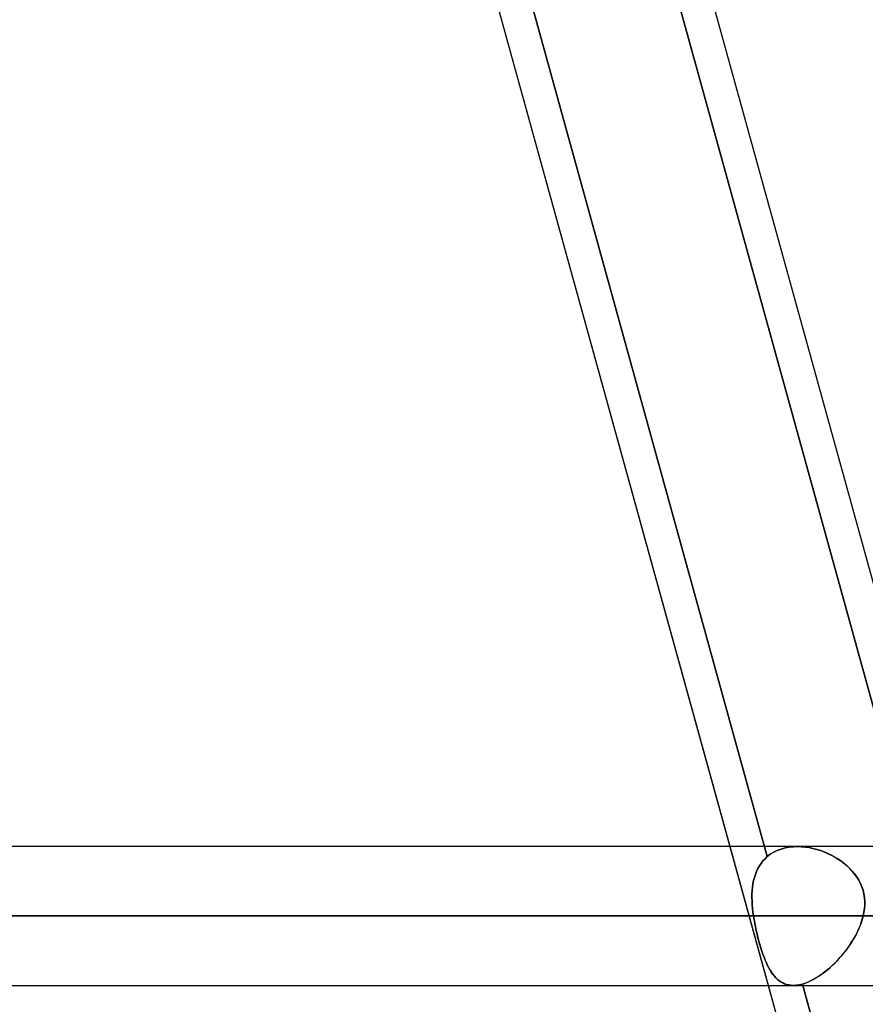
# Model space of a CAD drawing. Header units: millimetres. Extents: x -156 to 156, y -52 to 132.
# Tile 36 of 79: x -41.71 to -35.62, y 49.81 to 56.91. Entities that reach past the tile are written whole.
import ezdxf

# ---------------------------------------------------------------- set-up
doc = ezdxf.new("R2010")
doc.units = ezdxf.units.MM
doc.layers.add('MAIN-1', color=7, linetype='Continuous')

msp = doc.modelspace()

# ---------------------------------------------------------------- linework, layer by layer
at = {"layer": 'MAIN-1'}
for p, q in [((-27.976, 25.3988), (-38.4861, 63.4497)), ((-35.2696, 50.9074), (-38.5482, 62.7774)), ((-36.3219, 50.8772), (-39.6044, 62.7614)), ((-39.6044, 62.7614), (-36.3219, 50.8772)), ((-29.3254, 24.6503), (-39.8356, 62.7012)), ((-36.5897, 50.95), (-39.78, 62.5)), ((-38.4716, 62.5), (-35.2813, 50.95)), ((-35.0336, 50.95), (-38.2238, 62.5)), ((72.1045, 50.95), (-72.1045, 50.95)), ((72.1045, 50.95), (-72.1045, 50.95)), ((-36.1054, 50.95), (-48.2, 50.95)), ((-36.1054, 50.95), (-48.2, 50.95)), ((-36.3135, 49.95), (-36.5897, 50.95)), ((-36.2496, 50.9221), (-36.2223, 50.9324)), ((-36.2223, 50.9324), (-36.2496, 50.9221)), ((-36.2223, 50.9324), (-36.1936, 50.9404)), ((-36.1936, 50.9404), (-36.2223, 50.9324)), ((-36.1936, 50.9404), (-36.1636, 50.9459)), ((-36.1636, 50.9459), (-36.1936, 50.9404)), ((-36.1636, 50.9459), (-36.1327, 50.9491)), ((-36.1327, 50.9491), (-36.1636, 50.9459)), ((-36.1327, 50.9491), (-36.1011, 50.95)), ((-36.101, 50.95), (-36.1327, 50.9491)), ((-36.1011, 50.95), (-36.0743, 50.9489)), ((-36.0742, 50.9489), (-36.101, 50.95)), ((-36.0743, 50.9489), (-36.0472, 50.9463)), ((-36.047, 50.9463), (-36.0742, 50.9489)), ((-36.0472, 50.9463), (-36.02, 50.9422)), ((-36.0198, 50.9421), (-36.047, 50.9463)), ((-36.02, 50.9422), (-35.9927, 50.9365)), ((-35.9925, 50.9365), (-36.0198, 50.9421)), ((-35.9927, 50.9365), (-35.9657, 50.9295)), ((-35.9653, 50.9294), (-35.9925, 50.9365)), ((-35.9657, 50.9295), (-35.939, 50.9211)), ((-35.9384, 50.9209), (-35.9653, 50.9294)), ((-36.3527, 50.8461), (-36.3379, 50.8622)), ((-36.3379, 50.8622), (-36.3527, 50.8461)), ((-36.3379, 50.8622), (-36.3219, 50.8772)), ((-36.3219, 50.8772), (-36.3379, 50.8622)), ((-36.3219, 50.8772), (-36.2996, 50.8944)), ((-36.2996, 50.8944), (-36.3219, 50.8772)), ((-36.2996, 50.8944), (-36.2754, 50.9094)), ((-36.2754, 50.9094), (-36.2996, 50.8944)), ((-36.2754, 50.9094), (-36.2496, 50.9221)), ((-36.2496, 50.9221), (-36.2754, 50.9094)), ((-35.939, 50.9211), (-35.9129, 50.9115)), ((-35.912, 50.9111), (-35.9384, 50.9209)), ((-35.9129, 50.9115), (-35.8872, 50.9006)), ((-35.8861, 50.9001), (-35.912, 50.9111)), ((-35.8872, 50.9006), (-35.8623, 50.8886)), ((-35.8609, 50.888), (-35.8861, 50.9001)), ((-35.8623, 50.8886), (-35.8381, 50.8756)), ((-35.8365, 50.8747), (-35.8609, 50.888)), ((-35.8381, 50.8756), (-35.8147, 50.8615)), ((-35.8129, 50.8604), (-35.8365, 50.8747)), ((-35.8147, 50.8615), (-35.7921, 50.8463)), ((-35.7903, 50.845), (-35.8129, 50.8604)), ((-36.3989, 50.7705), (-36.3893, 50.7909)), ((-36.3893, 50.7908), (-36.3989, 50.7705)), ((-36.3893, 50.7909), (-36.3784, 50.8103)), ((-36.3784, 50.8103), (-36.3893, 50.7908)), ((-36.3784, 50.8103), (-36.3662, 50.8288)), ((-36.3662, 50.8287), (-36.3784, 50.8103)), ((-36.3662, 50.8288), (-36.3527, 50.8461)), ((-36.3527, 50.8461), (-36.3662, 50.8287)), ((-35.7921, 50.8463), (-35.7702, 50.8299)), ((-35.7687, 50.8287), (-35.7903, 50.845)), ((-35.7702, 50.8299), (-35.7492, 50.8124)), ((-35.7479, 50.8112), (-35.7687, 50.8287)), ((-35.7492, 50.8124), (-35.7292, 50.7937)), ((-35.7281, 50.7926), (-35.7479, 50.8112)), ((-35.7292, 50.7937), (-35.7104, 50.7739)), ((-35.7095, 50.7728), (-35.7281, 50.7926)), ((-36.42, 50.7046), (-36.4142, 50.7273)), ((-36.4142, 50.7273), (-36.42, 50.7046)), ((-36.4142, 50.7273), (-36.4072, 50.7493)), ((-36.4072, 50.7493), (-36.4142, 50.7273)), ((-36.4072, 50.7493), (-36.3989, 50.7705)), ((-36.3989, 50.7705), (-36.4072, 50.7493)), ((-35.7104, 50.7739), (-35.693, 50.753)), ((-35.6922, 50.7519), (-35.7095, 50.7728)), ((-35.693, 50.753), (-35.6771, 50.731)), ((-35.6764, 50.73), (-35.6922, 50.7519)), ((-35.6771, 50.731), (-35.6629, 50.7081)), ((-35.6623, 50.7071), (-35.6764, 50.73)), ((-36.4304, 50.6328), (-36.428, 50.6573)), ((-36.428, 50.6573), (-36.4304, 50.6328)), ((-36.4246, 50.6813), (-36.428, 50.6573)), ((-36.428, 50.6573), (-36.4246, 50.6812)), ((-36.4246, 50.6812), (-36.42, 50.7046)), ((-36.42, 50.7046), (-36.4246, 50.6813)), ((-35.6629, 50.7081), (-35.6506, 50.6845)), ((-35.6501, 50.6835), (-35.6623, 50.7071)), ((-35.6506, 50.6845), (-35.6402, 50.66)), ((-35.6398, 50.6591), (-35.6501, 50.6835)), ((-35.6402, 50.66), (-35.6318, 50.6348)), ((-35.6315, 50.6339), (-35.6398, 50.6591)), ((-36.4318, 50.6078), (-36.4322, 50.5824)), ((-36.4322, 50.5824), (-36.4316, 50.5565)), ((-36.4321, 50.5824), (-36.4318, 50.6078)), ((-36.4316, 50.5565), (-36.4321, 50.5824)), ((-36.4318, 50.6078), (-36.4304, 50.6328)), ((-36.4304, 50.6328), (-36.4318, 50.6078)), ((-35.6318, 50.6348), (-35.6255, 50.6087)), ((-35.6253, 50.6079), (-35.6315, 50.6339)), ((-35.6255, 50.6087), (-35.6214, 50.5824)), ((-35.6213, 50.5816), (-35.6253, 50.6079)), ((-35.6214, 50.5824), (-35.6194, 50.5559)), ((-35.6193, 50.5553), (-35.6213, 50.5816)), ((-36.4301, 50.5303), (-36.4316, 50.5565)), ((-36.4316, 50.5565), (-36.4301, 50.5303)), ((-36.4279, 50.5038), (-36.4301, 50.5303)), ((-36.4301, 50.5303), (-36.4279, 50.5038)), ((-36.4249, 50.477), (-36.4279, 50.5038)), ((-36.4279, 50.5038), (-36.4249, 50.477)), ((-35.6194, 50.5294), (-35.6214, 50.5029)), ((-35.6214, 50.5026), (-35.6194, 50.5289)), ((-35.6194, 50.5559), (-35.6194, 50.5294)), ((-35.6194, 50.5289), (-35.6193, 50.5553)), ((-72.5465, 50.45), (72.5465, 50.45)), ((72.5465, 50.45), (-72.5465, 50.45)), ((71.8803, 50.45), (-71.8803, 50.45)), ((-71.8803, 50.45), (71.8803, 50.45)), ((-48.7, 50.45), (-36.4211, 50.45)), ((-36.4211, 50.45), (-48.7, 50.45)), ((-35.6306, 50.45), (-47.7, 50.45)), ((-47.7, 50.45), (-35.6306, 50.45)), ((-36.4211, 50.45), (-36.4249, 50.477)), ((-36.4249, 50.477), (-36.4211, 50.45)), ((-36.4211, 50.45), (-36.4169, 50.4238)), ((-36.4169, 50.4237), (-36.4211, 50.45)), ((-35.6306, 50.45), (-35.6383, 50.4215)), ((-35.637, 50.426), (-35.6306, 50.45)), ((-35.6251, 50.4764), (-35.6306, 50.45)), ((-35.6306, 50.45), (-35.6252, 50.4763)), ((-35.6252, 50.4763), (-35.6214, 50.5026)), ((-35.6214, 50.5029), (-35.6251, 50.4764)), ((-36.4169, 50.4238), (-36.4122, 50.3976)), ((-36.4121, 50.3973), (-36.4169, 50.4237)), ((-36.4122, 50.3976), (-36.4069, 50.3714)), ((-36.4068, 50.371), (-36.4121, 50.3973)), ((-36.4069, 50.3714), (-36.4013, 50.3454)), ((-36.4011, 50.3447), (-36.4068, 50.371)), ((-35.6588, 50.3654), (-35.6712, 50.338)), ((-35.6637, 50.3542), (-35.6536, 50.378)), ((-35.6478, 50.3932), (-35.6588, 50.3654)), ((-35.6536, 50.378), (-35.6447, 50.402)), ((-35.6383, 50.4215), (-35.6478, 50.3932)), ((-35.6447, 50.402), (-35.637, 50.426)), ((-36.4013, 50.3454), (-36.3952, 50.3195)), ((-36.395, 50.3187), (-36.4011, 50.3447)), ((-36.3952, 50.3195), (-36.3887, 50.2938)), ((-36.3885, 50.293), (-36.395, 50.3187)), ((-36.3887, 50.2938), (-36.3819, 50.2685)), ((-36.3817, 50.2677), (-36.3885, 50.293)), ((-35.7002, 50.2838), (-35.687, 50.3071)), ((-35.6848, 50.3111), (-35.6998, 50.2845)), ((-35.687, 50.3071), (-35.6748, 50.3305)), ((-35.6712, 50.338), (-35.6848, 50.3111)), ((-35.6748, 50.3305), (-35.6637, 50.3542)), ((-36.3819, 50.2685), (-36.3749, 50.2439)), ((-36.3747, 50.2431), (-36.3817, 50.2677)), ((-36.3749, 50.2439), (-36.3677, 50.22)), ((-36.3675, 50.2192), (-36.3747, 50.2431)), ((-36.3677, 50.22), (-36.3603, 50.1968)), ((-35.7334, 50.2321), (-35.7519, 50.2066)), ((-35.7448, 50.2161), (-35.7292, 50.2383)), ((-35.716, 50.2581), (-35.7334, 50.2321)), ((-35.7292, 50.2383), (-35.7143, 50.2609)), ((-35.6998, 50.2845), (-35.716, 50.2581)), ((-35.7143, 50.2609), (-35.7002, 50.2838)), ((-36.3601, 50.1961), (-36.3675, 50.2192)), ((-36.3603, 50.1968), (-36.3526, 50.1745)), ((-36.3524, 50.1738), (-36.3601, 50.1961)), ((-36.3526, 50.1745), (-36.3447, 50.1529)), ((-36.3445, 50.1524), (-36.3524, 50.1738)), ((-36.3447, 50.1529), (-36.3365, 50.1322)), ((-36.3363, 50.1318), (-36.3445, 50.1524)), ((-35.8139, 50.1327), (-35.7958, 50.1527)), ((-35.7919, 50.1572), (-35.8132, 50.1335)), ((-35.7958, 50.1527), (-35.7782, 50.1733)), ((-35.7714, 50.1816), (-35.7919, 50.1572)), ((-35.7782, 50.1733), (-35.7612, 50.1944)), ((-35.7519, 50.2066), (-35.7714, 50.1816)), ((-35.7612, 50.1944), (-35.7448, 50.2161)), ((-36.3365, 50.1322), (-36.3281, 50.1125)), ((-36.3279, 50.1121), (-36.3363, 50.1318)), ((-36.3281, 50.1125), (-36.3194, 50.0938)), ((-36.3192, 50.0935), (-36.3279, 50.1121)), ((-36.3194, 50.0938), (-36.3104, 50.0762)), ((-36.3102, 50.0759), (-36.3192, 50.0935)), ((-35.8579, 50.089), (-35.881, 50.0684)), ((-35.871, 50.0772), (-35.8516, 50.0949)), ((-35.8353, 50.1107), (-35.8579, 50.089)), ((-35.8516, 50.0949), (-35.8326, 50.1134)), ((-35.8132, 50.1335), (-35.8353, 50.1107)), ((-35.8326, 50.1134), (-35.8139, 50.1327)), ((-36.3104, 50.0762), (-36.301, 50.0596)), ((-36.3009, 50.0593), (-36.3102, 50.0759)), ((-36.301, 50.0596), (-36.2913, 50.0442)), ((-36.2912, 50.0439), (-36.3009, 50.0593)), ((-36.2913, 50.0442), (-36.2813, 50.0298)), ((-36.281, 50.0295), (-36.2912, 50.0439)), ((-36.2813, 50.0298), (-36.2707, 50.0165)), ((-36.2705, 50.0163), (-36.281, 50.0295)), ((-36.2707, 50.0165), (-36.2597, 50.0044)), ((-36.2595, 50.0042), (-36.2705, 50.0163)), ((-35.9521, 50.0149), (-35.976, 50.0002)), ((-35.9709, 50.0032), (-35.9507, 50.0159)), ((-35.9282, 50.0313), (-35.9521, 50.0149)), ((-35.9507, 50.0159), (-35.9305, 50.0297)), ((-35.9305, 50.0297), (-35.9104, 50.0445)), ((-35.9044, 50.0492), (-35.9282, 50.0313)), ((-35.9104, 50.0445), (-35.8906, 50.0604)), ((-35.881, 50.0684), (-35.9044, 50.0492)), ((-35.8906, 50.0604), (-35.871, 50.0772)), ((-72.1188, 49.95), (72.1188, 49.95)), ((-72.1188, 49.95), (72.1188, 49.95)), ((-48.2, 49.95), (-36.1337, 49.95)), ((-48.2, 49.95), (-36.1337, 49.95)), ((-33.0542, 38.15), (-36.3135, 49.95)), ((-36.2597, 50.0044), (-36.2481, 49.9934)), ((-36.248, 49.9932), (-36.2595, 50.0042)), ((-36.2481, 49.9934), (-36.2361, 49.9835)), ((-36.2359, 49.9834), (-36.248, 49.9932)), ((-36.2361, 49.9835), (-36.2234, 49.9749)), ((-36.2233, 49.9748), (-36.2359, 49.9834)), ((-36.2234, 49.9749), (-36.2102, 49.9675)), ((-36.2102, 49.9674), (-36.2233, 49.9748)), ((-36.2102, 49.9675), (-36.1964, 49.9614)), ((-36.1964, 49.9613), (-36.2102, 49.9674)), ((-36.1964, 49.9614), (-36.182, 49.9565)), ((-36.182, 49.9565), (-36.1964, 49.9613)), ((-36.182, 49.9565), (-36.167, 49.953)), ((-36.1669, 49.953), (-36.182, 49.9565)), ((-36.167, 49.953), (-36.1513, 49.9508)), ((-36.1513, 49.9508), (-36.1669, 49.953)), ((-36.1513, 49.9508), (-36.1351, 49.95)), ((-36.1351, 49.95), (-36.1513, 49.9508)), ((-36.1351, 49.95), (-36.1246, 49.9502)), ((-36.1245, 49.9502), (-36.1351, 49.95)), ((-36.1246, 49.9502), (-36.1138, 49.951)), ((-36.1138, 49.951), (-36.1245, 49.9502)), ((-36.1138, 49.951), (-36.1028, 49.9523)), ((-36.1028, 49.9523), (-36.1138, 49.951)), ((-36.1028, 49.9523), (-36.0916, 49.9542)), ((-36.0916, 49.9542), (-36.1028, 49.9523)), ((-36.0916, 49.9542), (-36.0801, 49.9566)), ((-36.0801, 49.9566), (-36.0916, 49.9542)), ((-36.0801, 49.9566), (-36.0684, 49.9597)), ((-36.0684, 49.9597), (-36.0801, 49.9566)), ((-36.0459, 49.9669), (-36.0684, 49.9597)), ((-36.0684, 49.9597), (-36.0495, 49.9657)), ((-32.7849, 38.0718), (-36.0684, 49.9597)), ((-36.0684, 49.9597), (-32.7849, 38.0718)), ((-36.0495, 49.9657), (-36.0302, 49.973)), ((-36.023, 49.9761), (-36.0459, 49.9669)), ((-36.0302, 49.973), (-36.0107, 49.9817)), ((-35.9996, 49.9872), (-36.023, 49.9761)), ((-36.0107, 49.9817), (-35.9909, 49.9918)), ((-35.976, 50.0002), (-35.9996, 49.9872)), ((-35.9909, 49.9918), (-35.9709, 50.0032))]:
    msp.add_line(p, q, dxfattribs=at)

doc.saveas('drawing.dxf')
